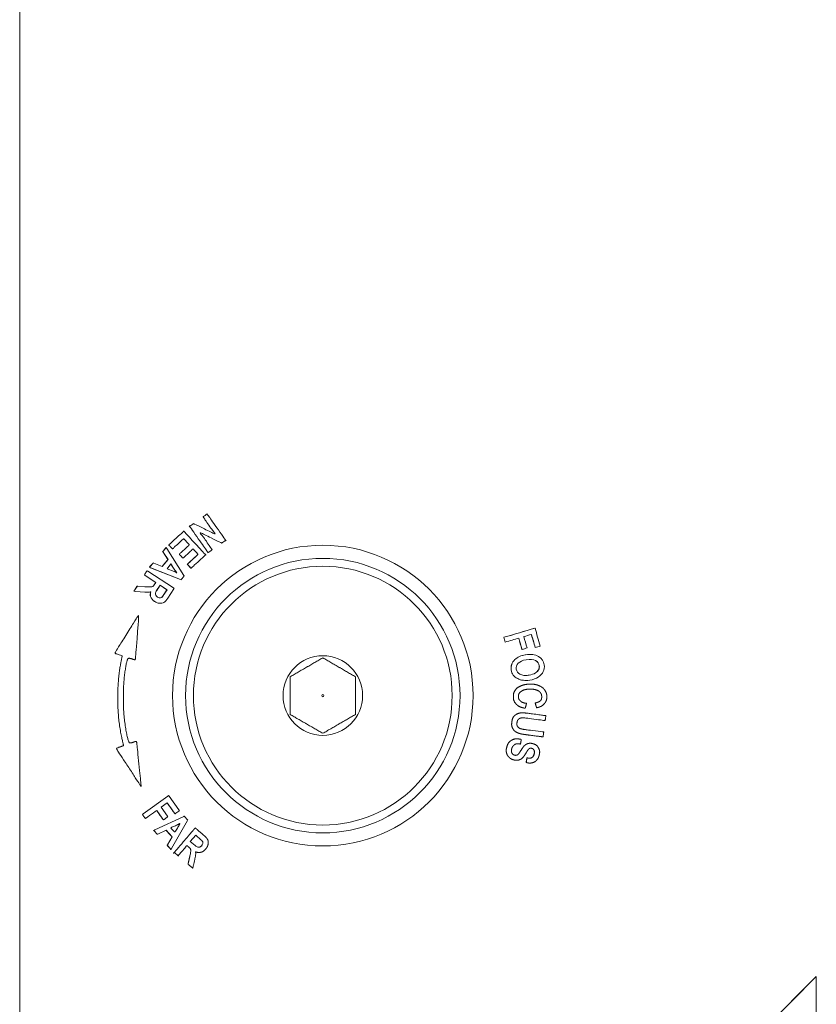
# Model space of a CAD drawing. Header units: millimetres. Extents: x 4 to 836, y 5 to 589.
# Tile 6 of 75: x 145 to 175, y 327 to 365. Entities that reach past the tile are written whole.
import ezdxf

# ---------------------------------------------------------------- set-up
doc = ezdxf.new("R2010")
doc.units = ezdxf.units.MM
doc.layers.add('1', color=7, linetype='Continuous', true_color=0xffffff)

msp = doc.modelspace()

# ---------------------------------------------------------------- linework, layer by layer
at = {"layer": '1', "color": 252, "linetype": 'Continuous', "lineweight": 18}
msp.add_line((144.893, 297.87), (144.893, 380.368), dxfattribs=at)
at = {"layer": '1', "color": 7, "linetype": 'Continuous', "lineweight": 18}
for p, q in [((152.065, 346.065), (152.061, 346.065)), ((151.172, 345.408), (151.168, 345.408)), ((151.546, 345.698), (151.542, 345.698)), ((152.621, 344.953), (152.625, 344.953)), ((150.501, 344.785), (150.497, 344.785)), ((150.735, 344.728), (150.739, 344.728)), ((152.101, 344.586), (152.105, 344.586)), ((151.136, 344.376), (151.141, 344.376)), ((149.771, 343.893), (149.766, 343.893)), ((149.865, 344.029), (149.861, 344.029)), ((150.005, 344.196), (150.001, 344.196)), ((150.85, 343.891), (150.845, 343.891)), ((151.447, 343.991), (151.451, 343.991)), ((151.072, 343.55), (151.067, 343.55)), ((149.268, 343.112), (149.264, 343.112)), ((149.395, 343.31), (149.391, 343.31)), ((149.757, 343.07), (149.763, 343.07)), ((149.902, 343.275), (149.898, 343.275)), ((149.905, 342.911), (149.9, 342.911)), ((150.062, 342.719), (150.058, 342.719)), ((150.286, 342.86), (150.282, 342.86)), ((150.274, 342.651), (150.278, 342.651)), ((149.437, 342.176), (149.432, 342.176)), ((164.613, 341.7), (164.609, 341.7)), ((163.423, 341.348), (163.418, 341.348)), ((163.477, 341.166), (163.472, 341.166)), ((164.12, 340.885), (164.115, 340.885)), ((164.624, 340.959), (164.619, 340.959)), ((149.293, 340.49), (149.299, 340.49)), ((163.845, 340.496), (163.841, 340.496)), ((164.419, 340.697), (164.414, 340.697)), ((164.637, 340.46), (164.633, 340.46)), ((163.704, 340.101), (163.7, 340.101)), ((164.751, 340.11), (164.746, 340.11)), ((164.777, 340.264), (164.772, 340.264)), ((163.952, 339.767), (163.947, 339.767)), ((164.254, 339.699), (164.259, 339.699)), ((164.385, 339.901), (164.38, 339.901)), ((164.45, 339.557), (164.445, 339.557)), ((164.233, 338.634), (164.239, 338.634)), ((164.668, 338.653), (164.674, 338.653)), ((164.129, 338.46), (164.123, 338.46)), ((164.997, 338.165), (165.002, 338.165)), ((163.914, 337.469), (163.909, 337.469)), ((164.916, 337.539), (164.921, 337.539)), ((149.347, 337.368), (149.342, 337.368)), ((164.05, 337.264), (164.056, 337.264)), ((164.433, 337.297), (164.427, 337.297)), ((164.309, 336.737), (164.303, 336.737)), ((163.899, 336.643), (163.904, 336.643)), ((164.409, 336.538), (164.414, 336.538)), ((149.537, 335.64), (149.543, 335.64)), ((150.593, 335.295), (150.588, 335.295)), ((149.702, 334.418), (149.706, 334.418)), ((150.835, 334.597), (150.839, 334.597)), ((151.198, 334.504), (151.193, 334.504)), ((150.392, 334.364), (150.396, 334.364)), ((151.61, 334.057), (151.604, 334.057)), ((150.162, 333.814), (150.158, 333.814)), ((151.783, 333.324), (151.779, 333.324)), ((151.859, 333.379), (151.855, 333.379)), ((151.902, 333.492), (151.898, 333.492)), ((150.686, 333.233), (150.681, 333.233)), ((150.952, 332.995), (150.958, 332.995)), ((151.745, 333.118), (151.75, 333.118)), ((151.509, 332.518), (151.514, 332.518))]:
    msp.add_line(p, q, dxfattribs=at)
at = {"layer": '1', "color": 7, "linetype": 'Continuous', "lineweight": 13}
for p, q in [((150.369, 344.627), (150.364, 344.627)), ((150.572, 344.321), (150.568, 344.321)), ((149.982, 343.295), (149.978, 343.295)), ((150.248, 342.653), (150.243, 342.653)), ((164.246, 340.683), (164.242, 340.683)), ((164.634, 339.987), (164.63, 339.987)), ((150.024, 333.966), (150.02, 333.966)), ((150.729, 333.713), (150.725, 333.713)), ((150.54, 333.395), (150.536, 333.395))]:
    msp.add_line(p, q, dxfattribs=at)
at = {"layer": '1', "color": 18, "linetype": 'Continuous', "lineweight": 18}
for p, q in [((144.893, 297.87), (175.374, 328.37)), ((144.897, 297.87), (175.378, 328.37)), ((175.378, 328.37), (175.374, 328.37)), ((175.378, 328.37), (175.378, 313.553))]:
    msp.add_line(p, q, dxfattribs=at)
at = {"layer": '1', "color": 252, "linetype": 'Continuous', "lineweight": 18}
msp.add_circle((156.493, 339.119), 5.75, dxfattribs=at)
at = {"layer": '1', "color": 9, "linetype": 'Continuous', "lineweight": 18}
for radius in [5.25, 4.95, 1.523, 0.0434]:
    msp.add_circle((156.493, 339.119), radius, dxfattribs=at)
at = {"layer": '1', "color": 7, "linetype": 'Continuous', "lineweight": 18}
for points, degree in [([(152.103, 344.588), (152.104, 344.587), (152.105, 344.586), (152.106, 344.586), (152.11, 344.589), (152.133, 344.605), (152.133, 344.605), (152.133, 344.605), (152.232, 344.675), (152.232, 344.675), (152.232, 344.675), (152.261, 344.695), (152.261, 344.695), (152.261, 344.695), (152.241, 344.723), (152.241, 344.723), (152.241, 344.723), (151.791, 345.362), (151.791, 345.362), (151.791, 345.362), (152.607, 344.962), (152.607, 344.962), (152.607, 344.962), (152.625, 344.953), (152.625, 344.953), (152.625, 344.953), (152.642, 344.965), (152.642, 344.965), (152.642, 344.965), (152.748, 345.039), (152.748, 345.039), (152.748, 345.039), (152.776, 345.059), (152.776, 345.059), (152.776, 345.059), (152.756, 345.087), (152.756, 345.087), (152.756, 345.087), (152.086, 346.038), (152.086, 346.038), (152.086, 346.038), (152.066, 346.066), (152.066, 346.066), (152.066, 346.066), (152.038, 346.046), (152.038, 346.046), (152.038, 346.046), (151.938, 345.976), (151.938, 345.976), (151.938, 345.976), (151.91, 345.956), (151.91, 345.956), (151.91, 345.956), (151.93, 345.928), (151.93, 345.928), (151.93, 345.928), (152.379, 345.291), (152.379, 345.291), (152.379, 345.291), (151.564, 345.69), (151.564, 345.69), (151.564, 345.69), (151.546, 345.699), (151.546, 345.699), (151.546, 345.699), (151.529, 345.687), (151.529, 345.687), (151.529, 345.687), (151.423, 345.612), (151.423, 345.612), (151.423, 345.612), (151.395, 345.592), (151.395, 345.592), (151.395, 345.592), (151.415, 345.564), (151.415, 345.564), (151.415, 345.564), (152.085, 344.614), (152.085, 344.614), (152.085, 344.614), (152.096, 344.599), (152.101, 344.592), (152.103, 344.589), (152.103, 344.588)], 6), ([(150.737, 344.729), (150.738, 344.729), (150.739, 344.728), (150.74, 344.728), (150.743, 344.731), (150.765, 344.751), (150.765, 344.751), (150.765, 344.751), (151.168, 345.124), (151.168, 345.124), (151.168, 345.124), (151.389, 344.885), (151.389, 344.885), (151.389, 344.885), (151.025, 344.549), (151.025, 344.549), (151.025, 344.549), (151, 344.526), (151, 344.526), (151, 344.526), (151.14, 344.374), (151.14, 344.374), (151.14, 344.374), (151.166, 344.397), (151.166, 344.397), (151.166, 344.397), (151.529, 344.733), (151.529, 344.733), (151.529, 344.733), (151.723, 344.522), (151.723, 344.522), (151.723, 344.522), (151.335, 344.164), (151.335, 344.164), (151.335, 344.164), (151.31, 344.141), (151.31, 344.141), (151.31, 344.141), (151.451, 343.989), (151.451, 343.989), (151.451, 343.989), (151.476, 344.013), (151.476, 344.013), (151.476, 344.013), (151.982, 344.48), (151.982, 344.48), (151.982, 344.48), (152.007, 344.503), (152.007, 344.503), (152.007, 344.503), (151.984, 344.529), (151.984, 344.529), (151.984, 344.529), (151.195, 345.383), (151.195, 345.383), (151.195, 345.383), (151.172, 345.408), (151.172, 345.408), (151.172, 345.408), (151.147, 345.385), (151.147, 345.385), (151.147, 345.385), (150.624, 344.903), (150.624, 344.903), (150.624, 344.903), (150.599, 344.879), (150.599, 344.879), (150.599, 344.879), (150.622, 344.854), (150.622, 344.854), (150.622, 344.854), (150.716, 344.753), (150.716, 344.753), (150.716, 344.753), (150.728, 344.739), (150.734, 344.733), (150.736, 344.73), (150.737, 344.729)], 6), ([(150.568, 344.321), (150.568, 344.321), (150.359, 344.074), (150.342, 344.054)], 3), ([(150.572, 344.321), (150.572, 344.321), (150.345, 344.052), (150.345, 344.052)], 3), ([(150.532, 343.973), (150.532, 343.973), (150.683, 344.153), (150.683, 344.153)], 3), ([(150.799, 343.861), (150.799, 343.861), (150.532, 343.973), (150.532, 343.973)], 3), ([(150.68, 344.15), (150.733, 344.067), (150.845, 343.891), (150.845, 343.891)], 3), ([(150.683, 344.153), (150.734, 344.071), (150.849, 343.891), (150.85, 343.891)], 3), ([(150.906, 343.815), (150.873, 343.829), (150.839, 343.844), (150.799, 343.861)], 3), ([(150.845, 343.891), (150.862, 343.865), (150.881, 343.842), (150.899, 343.817)], 3), ([(150.85, 343.891), (150.867, 343.864), (150.887, 343.84), (150.906, 343.815)], 3), ([(149.898, 343.275), (149.889, 343.274), (149.877, 343.274), (149.864, 343.274)], 3), ([(149.865, 343.076), (149.878, 343.079), (149.894, 343.087), (149.908, 343.092)], 3), ([(149.904, 343.092), (149.888, 343.029), (149.883, 342.967), (149.9, 342.911)], 3), ([(149.908, 343.092), (149.893, 343.029), (149.887, 342.967), (149.905, 342.911)], 3), ([(149.978, 343.295), (149.96, 343.285), (149.933, 343.278), (149.898, 343.275)], 3), ([(149.982, 343.295), (149.965, 343.285), (149.938, 343.278), (149.902, 343.275)], 3), ([(149.9, 342.911), (149.924, 342.835), (149.977, 342.771), (150.058, 342.719)], 3), ([(149.905, 342.911), (149.929, 342.835), (149.981, 342.771), (150.062, 342.719)], 3), ([(150.058, 342.719), (150.118, 342.68), (150.181, 342.658), (150.243, 342.653)], 3), ([(150.062, 342.719), (150.123, 342.68), (150.185, 342.658), (150.248, 342.653)], 3), ([(150.104, 342.955), (150.091, 342.98), (150.086, 343.005), (150.09, 343.032)], 3), ([(150.168, 342.887), (150.139, 342.906), (150.117, 342.929), (150.104, 342.955)], 3), ([(150.286, 342.86), (150.248, 342.851), (150.209, 342.86), (150.168, 342.887)], 3), ([(150.243, 342.653), (150.254, 342.652), (150.264, 342.651), (150.274, 342.651)], 3), ([(150.248, 342.653), (150.311, 342.647), (150.368, 342.658), (150.415, 342.685)], 3), ([(149.542, 335.64), (149.543, 335.641), (149.542, 335.65), (149.538, 335.694), (149.514, 335.926), (149.366, 337.379), (149.366, 337.379), (149.366, 337.379), (149.072, 337.274), (149.072, 337.274), (148.938, 337.826), (148.863, 338.416), (148.855, 338.981), (148.859, 339.537), (148.916, 340.089), (149.022, 340.578), (149.022, 340.578), (149.319, 340.48), (149.319, 340.48), (149.319, 340.48), (149.455, 342.226), (149.455, 342.226), (149.455, 342.226), (148.527, 340.741), (148.527, 340.741), (148.527, 340.741), (148.817, 340.639), (148.817, 340.639), (148.817, 340.639), (148.817, 340.639), (148.817, 340.639), (148.706, 340.133), (148.646, 339.559), (148.642, 338.981), (148.65, 338.391), (148.728, 337.779), (148.868, 337.207), (148.868, 337.207), (148.868, 337.207), (148.868, 337.207), (148.868, 337.207), (148.582, 337.1), (148.582, 337.1), (148.582, 337.1), (149.383, 335.88), (149.512, 335.685), (149.536, 335.648), (149.541, 335.64), (149.542, 335.64)], 6), ([(163.418, 341.348), (163.815, 341.465), (164.212, 341.583), (164.609, 341.7)], 3), ([(163.423, 341.348), (163.82, 341.465), (164.217, 341.583), (164.613, 341.7)], 3), ([(164.613, 341.7), (164.681, 341.472), (164.748, 341.244), (164.815, 341.016)], 3), ([(163.472, 341.166), (163.454, 341.227), (163.436, 341.288), (163.418, 341.348)], 3), ([(163.477, 341.166), (163.459, 341.227), (163.441, 341.288), (163.423, 341.348)], 3), ([(163.992, 341.319), (163.82, 341.268), (163.648, 341.217), (163.477, 341.166)], 3), ([(164.115, 340.885), (164.073, 341.029), (164.03, 341.173), (163.988, 341.318)], 3), ([(164.12, 340.885), (164.077, 341.03), (164.035, 341.174), (163.992, 341.319)], 3), ([(164.475, 341.461), (164.378, 341.433), (164.281, 341.404), (164.184, 341.375)], 3), ([(164.184, 341.375), (164.227, 341.231), (164.269, 341.086), (164.312, 340.942)], 3), ([(164.619, 340.959), (164.57, 341.126), (164.521, 341.293), (164.471, 341.46)], 3), ([(164.624, 340.959), (164.574, 341.126), (164.525, 341.294), (164.475, 341.461)], 3), ([(164.312, 340.942), (164.248, 340.923), (164.184, 340.904), (164.12, 340.885)], 3), ([(164.815, 341.016), (164.751, 340.997), (164.688, 340.978), (164.624, 340.959)], 3), ([(163.841, 340.496), (163.724, 340.385), (163.677, 340.252), (163.7, 340.101)], 3), ([(163.845, 340.496), (163.729, 340.385), (163.681, 340.252), (163.704, 340.101)], 3), ([(164.242, 340.683), (164.079, 340.658), (163.944, 340.595), (163.841, 340.496)], 3), ([(164.246, 340.683), (164.083, 340.658), (163.948, 340.595), (163.845, 340.496)], 3), ([(163.972, 340.356), (164.036, 340.426), (164.138, 340.471), (164.273, 340.492)], 3), ([(164.744, 340.619), (164.619, 340.693), (164.451, 340.714), (164.246, 340.683)], 3), ([(164.273, 340.492), (164.432, 340.517), (164.554, 340.506), (164.637, 340.46)], 3), ([(164.633, 340.46), (164.713, 340.415), (164.759, 340.351), (164.772, 340.264)], 3), ([(164.637, 340.46), (164.717, 340.415), (164.764, 340.351), (164.777, 340.264)], 3), ([(164.969, 340.294), (164.948, 340.434), (164.872, 340.543), (164.744, 340.619)], 3), ([(163.7, 340.101), (163.722, 339.952), (163.806, 339.839), (163.947, 339.767)], 3), ([(163.704, 340.101), (163.727, 339.952), (163.81, 339.839), (163.952, 339.767)], 3), ([(163.897, 340.131), (163.884, 340.213), (163.909, 340.287), (163.972, 340.356)], 3), ([(164.037, 339.938), (163.955, 339.984), (163.91, 340.047), (163.897, 340.131)], 3), ([(164.746, 340.11), (164.721, 340.059), (164.681, 340.018), (164.63, 339.987)], 3), ([(164.751, 340.11), (164.725, 340.059), (164.686, 340.018), (164.634, 339.987)], 3), ([(164.772, 340.264), (164.781, 340.211), (164.772, 340.16), (164.746, 340.11)], 3), ([(164.777, 340.264), (164.785, 340.211), (164.776, 340.16), (164.751, 340.11)], 3), ([(164.93, 340.035), (164.97, 340.117), (164.983, 340.204), (164.969, 340.294)], 3), ([(163.947, 339.767), (164.036, 339.721), (164.139, 339.699), (164.254, 339.699)], 3), ([(163.952, 339.767), (164.077, 339.702), (164.232, 339.684), (164.41, 339.71)], 3), ([(164.385, 339.901), (164.237, 339.879), (164.12, 339.891), (164.037, 339.938)], 3), ([(164.38, 339.901), (164.333, 339.894), (164.288, 339.89), (164.246, 339.89)], 3), ([(164.63, 339.987), (164.56, 339.945), (164.476, 339.916), (164.38, 339.901)], 3), ([(164.634, 339.987), (164.565, 339.945), (164.481, 339.916), (164.385, 339.901)], 3), ([(164.41, 339.71), (164.538, 339.73), (164.648, 339.769), (164.737, 339.826)], 3), ([(164.737, 339.826), (164.826, 339.882), (164.89, 339.953), (164.93, 340.035)], 3), ([(164.037, 338.93), (164.041, 338.925), (164.047, 338.919), (164.047, 338.919), (164.047, 338.919), (164.047, 338.919), (164.047, 338.919), (164.092, 338.874), (164.163, 338.843), (164.257, 338.827), (164.257, 338.827), (164.29, 338.822), (164.29, 338.822), (164.29, 338.822), (164.282, 338.79), (164.282, 338.79), (164.282, 338.79), (164.246, 338.66), (164.246, 338.66), (164.246, 338.66), (164.239, 338.634), (164.239, 338.634), (164.239, 338.634), (164.211, 338.639), (164.211, 338.639), (164.072, 338.667), (163.965, 338.719), (163.894, 338.795), (163.822, 338.871), (163.785, 338.964), (163.784, 339.074), (163.784, 339.17), (163.806, 339.254), (163.853, 339.322), (163.899, 339.391), (163.974, 339.448), (164.075, 339.491), (164.174, 339.533), (164.293, 339.556), (164.428, 339.557), (164.565, 339.558), (164.677, 339.538), (164.771, 339.496), (164.866, 339.455), (164.939, 339.396), (164.989, 339.323), (165.039, 339.249), (165.065, 339.165), (165.065, 339.074), (165.065, 338.975), (165.034, 338.886), (164.972, 338.813), (164.91, 338.74), (164.819, 338.689), (164.701, 338.66), (164.701, 338.66), (164.673, 338.653), (164.673, 338.653), (164.673, 338.653), (164.665, 338.68), (164.665, 338.68), (164.665, 338.68), (164.628, 338.807), (164.628, 338.807), (164.628, 338.807), (164.62, 338.836), (164.62, 338.836), (164.62, 338.836), (164.649, 338.844), (164.649, 338.844), (164.799, 338.885), (164.871, 338.961), (164.87, 339.076), (164.869, 339.134), (164.854, 339.183), (164.825, 339.225), (164.795, 339.268), (164.747, 339.302), (164.683, 339.327), (164.618, 339.353), (164.532, 339.365), (164.43, 339.365), (164.275, 339.363), (164.16, 339.336), (164.085, 339.282), (164.014, 339.23), (163.979, 339.163), (163.979, 339.079), (163.98, 339.016), (163.998, 338.975), (164.021, 338.947), (164.032, 338.934), (164.037, 338.93)], 5), ([(164.23, 337.82), (164.224, 337.821), (164.21, 337.823), (164.172, 337.828), (164.085, 337.842), (164.008, 337.868), (163.968, 337.909), (163.928, 337.95), (163.914, 338.009), (163.924, 338.09), (163.931, 338.138), (163.946, 338.176), (163.972, 338.206), (163.998, 338.235), (164.032, 338.254), (164.074, 338.262), (164.12, 338.272), (164.195, 338.27), (164.298, 338.257), (164.298, 338.257), (164.974, 338.168), (164.974, 338.168), (164.974, 338.168), (165.003, 338.164), (165.003, 338.164), (165.003, 338.164), (165.007, 338.194), (165.007, 338.194), (165.007, 338.194), (165.025, 338.322), (165.025, 338.322), (165.025, 338.322), (165.028, 338.352), (165.028, 338.352), (165.028, 338.352), (164.998, 338.356), (164.998, 338.356), (164.998, 338.356), (164.322, 338.445), (164.322, 338.445), (164.121, 338.471), (163.98, 338.455), (163.889, 338.398), (163.798, 338.34), (163.742, 338.242), (163.724, 338.107), (163.712, 338.011), (163.725, 337.928), (163.762, 337.859), (163.8, 337.789), (163.857, 337.737), (163.932, 337.703), (164.005, 337.67), (164.1, 337.646), (164.215, 337.631), (164.215, 337.631), (164.892, 337.543), (164.892, 337.543), (164.892, 337.543), (164.922, 337.539), (164.922, 337.539), (164.922, 337.539), (164.926, 337.568), (164.926, 337.568), (164.926, 337.568), (164.943, 337.696), (164.943, 337.696), (164.943, 337.696), (164.947, 337.726), (164.947, 337.726), (164.947, 337.726), (164.917, 337.73), (164.917, 337.73), (164.917, 337.73), (164.241, 337.818), (164.241, 337.818), (164.241, 337.818), (164.241, 337.818), (164.241, 337.818), (164.241, 337.818), (164.235, 337.819), (164.23, 337.82)], 6), ([(163.718, 337.412), (163.715, 337.41), (163.705, 337.404), (163.679, 337.388), (163.62, 337.348), (163.565, 337.273), (163.532, 337.15), (163.51, 337.072), (163.507, 337), (163.521, 336.934), (163.537, 336.869), (163.57, 336.811), (163.618, 336.762), (163.667, 336.714), (163.727, 336.679), (163.798, 336.66), (163.867, 336.641), (163.934, 336.64), (163.995, 336.657), (164.056, 336.675), (164.112, 336.71), (164.159, 336.764), (164.189, 336.797), (164.228, 336.855), (164.281, 336.944), (164.344, 337.051), (164.381, 337.084), (164.397, 337.094), (164.422, 337.109), (164.453, 337.112), (164.491, 337.102), (164.532, 337.09), (164.561, 337.067), (164.578, 337.029), (164.596, 336.991), (164.597, 336.94), (164.58, 336.878), (164.563, 336.816), (164.536, 336.774), (164.496, 336.749), (164.457, 336.726), (164.403, 336.719), (164.337, 336.732), (164.337, 336.732), (164.307, 336.737), (164.307, 336.737), (164.307, 336.737), (164.302, 336.708), (164.302, 336.708), (164.302, 336.708), (164.281, 336.588), (164.281, 336.588), (164.281, 336.588), (164.276, 336.56), (164.276, 336.56), (164.276, 336.56), (164.303, 336.553), (164.303, 336.553), (164.376, 336.535), (164.445, 336.535), (164.509, 336.55), (164.574, 336.566), (164.629, 336.599), (164.674, 336.648), (164.719, 336.695), (164.751, 336.757), (164.772, 336.831), (164.801, 336.939), (164.793, 337.035), (164.747, 337.118), (164.701, 337.2), (164.627, 337.255), (164.527, 337.283), (164.47, 337.297), (164.417, 337.3), (164.367, 337.29), (164.316, 337.279), (164.271, 337.258), (164.23, 337.224), (164.191, 337.191), (164.146, 337.135), (164.093, 337.05), (164.025, 336.941), (163.992, 336.898), (163.976, 336.881), (163.956, 336.86), (163.933, 336.846), (163.91, 336.84), (163.886, 336.833), (163.86, 336.833), (163.832, 336.841), (163.783, 336.855), (163.749, 336.882), (163.728, 336.924), (163.707, 336.968), (163.704, 337.022), (163.723, 337.089), (163.735, 337.134), (163.756, 337.173), (163.786, 337.205), (163.813, 337.236), (163.846, 337.257), (163.882, 337.268), (163.919, 337.279), (163.968, 337.279), (164.027, 337.269), (164.027, 337.269), (164.056, 337.264), (164.056, 337.264), (164.056, 337.264), (164.062, 337.293), (164.062, 337.293), (164.062, 337.293), (164.083, 337.413), (164.083, 337.413), (164.083, 337.413), (164.087, 337.441), (164.087, 337.441), (164.087, 337.441), (164.061, 337.448), (164.061, 337.448), (163.933, 337.479), (163.82, 337.468), (163.726, 337.416), (163.726, 337.416), (163.726, 337.416), (163.726, 337.416), (163.726, 337.416), (163.722, 337.414), (163.718, 337.412)], 6), ([(150.675, 334.061), (150.675, 334.061), (150.676, 334.062), (150.684, 334.065), (150.721, 334.082), (150.957, 334.191), (150.957, 334.191), (150.985, 334.204), (151.012, 334.221), (151.039, 334.236), (151.02, 334.205), (151.001, 334.173), (150.98, 334.137), (150.98, 334.137), (150.878, 333.966), (150.832, 333.886), (150.832, 333.886), (150.7, 334.032), (150.679, 334.055), (150.675, 334.059), (150.675, 334.06), (150.675, 334.061)], 6), ([(151.527, 332.568), (151.527, 332.571), (151.528, 332.575), (151.53, 332.584), (151.541, 332.63), (151.608, 332.92), (151.608, 332.92), (151.622, 332.981), (151.63, 333.043), (151.63, 333.104), (151.63, 333.117), (151.623, 333.134), (151.621, 333.149), (151.682, 333.125), (151.742, 333.112), (151.799, 333.121), (151.877, 333.134), (151.948, 333.178), (152.011, 333.251), (152.059, 333.307), (152.088, 333.364), (152.102, 333.426), (152.116, 333.488), (152.113, 333.545), (152.092, 333.596), (152.072, 333.645), (152.026, 333.701), (151.956, 333.761), (151.956, 333.761), (151.635, 334.035), (151.635, 334.035), (151.635, 334.035), (151.609, 334.058), (151.609, 334.058), (151.609, 334.058), (151.587, 334.031), (151.587, 334.031), (151.587, 334.031), (150.832, 333.147), (150.832, 333.147), (150.832, 333.147), (150.809, 333.12), (150.809, 333.12), (150.809, 333.12), (150.835, 333.098), (150.835, 333.098), (150.835, 333.098), (150.931, 333.016), (150.931, 333.016), (150.931, 333.016), (150.958, 332.994), (150.958, 332.994), (150.958, 332.994), (150.98, 333.02), (150.98, 333.02), (150.98, 333.02), (151.292, 333.385), (151.292, 333.385), (151.292, 333.385), (151.376, 333.314), (151.376, 333.314), (151.404, 333.29), (151.422, 333.268), (151.43, 333.25), (151.438, 333.23), (151.441, 333.203), (151.439, 333.168), (151.436, 333.128), (151.424, 333.057), (151.4, 332.956), (151.4, 332.956), (151.34, 332.69), (151.34, 332.69), (151.34, 332.69), (151.335, 332.67), (151.335, 332.67), (151.335, 332.67), (151.351, 332.656), (151.351, 332.656), (151.351, 332.656), (151.472, 332.554), (151.472, 332.554), (151.472, 332.554), (151.515, 332.517), (151.515, 332.517), (151.515, 332.517), (151.522, 332.546), (151.525, 332.56), (151.526, 332.566), (151.527, 332.568)], 6), ([(151.312, 334.343), (151.312, 334.343), (151.324, 334.365), (151.324, 334.365)], 3), ([(150.49, 333.972), (150.509, 333.951), (150.725, 333.713), (150.725, 333.713)], 3), ([(150.493, 333.973), (150.493, 333.973), (150.729, 333.713), (150.729, 333.713)], 3), ([(151.705, 333.321), (151.678, 333.328), (151.643, 333.35), (151.602, 333.385)], 3), ([(151.783, 333.324), (151.757, 333.315), (151.731, 333.314), (151.705, 333.321)], 3), ([(151.779, 333.324), (151.764, 333.319), (151.749, 333.316), (151.734, 333.316)], 3), ([(151.855, 333.379), (151.831, 333.352), (151.806, 333.334), (151.779, 333.324)], 3), ([(151.859, 333.379), (151.836, 333.352), (151.811, 333.334), (151.783, 333.324)], 3), ([(151.898, 333.492), (151.901, 333.454), (151.887, 333.417), (151.855, 333.379)], 3), ([(151.902, 333.492), (151.905, 333.454), (151.891, 333.417), (151.859, 333.379)], 3)]:
    msp.add_open_spline(points, degree=degree, dxfattribs=at)
for points, degree, knots in [([(150.497, 344.785), (150.497, 344.785), (150.466, 344.749), (150.466, 344.749), (150.381, 344.647), (150.381, 344.647), (150.381, 344.647), (150.364, 344.627), (150.364, 344.627)], 3, [0, 0, 0, 0, 0.333333, 0.333333, 0.666667, 0.666667, 0.666667, 1, 1, 1, 1]), ([(150.364, 344.627), (150.364, 344.627), (150.379, 344.606), (150.379, 344.606), (150.379, 344.606), (150.568, 344.321), (150.568, 344.321)], 3, [0, 0, 0, 0, 0.5, 0.5, 0.5, 1, 1, 1, 1]), ([(150.501, 344.785), (150.501, 344.785), (150.471, 344.749), (150.471, 344.749), (150.385, 344.647), (150.385, 344.647), (150.385, 344.647), (150.369, 344.627), (150.369, 344.627)], 3, [0, 0, 0, 0, 0.333333, 0.333333, 0.666667, 0.666667, 0.666667, 1, 1, 1, 1]), ([(150.369, 344.627), (150.369, 344.627), (150.383, 344.606), (150.383, 344.606), (150.383, 344.606), (150.572, 344.321), (150.572, 344.321)], 3, [0, 0, 0, 0, 0.5, 0.5, 0.5, 1, 1, 1, 1]), ([(151.193, 343.695), (151.193, 343.695), (151.18, 343.716), (151.18, 343.716), (151.18, 343.716), (150.526, 344.745), (150.526, 344.745), (150.526, 344.745), (150.501, 344.785), (150.501, 344.785)], 3, [0, 0, 0, 0, 0.333333, 0.333333, 0.333333, 0.666667, 0.666667, 0.666667, 1, 1, 1, 1]), ([(151.524, 344.725), (151.526, 344.725), (151.534, 344.723), (151.547, 344.708), (151.591, 344.66), (151.718, 344.522), (151.718, 344.522), (151.718, 344.522), (151.331, 344.164), (151.331, 344.164), (151.331, 344.164), (151.306, 344.141), (151.306, 344.141), (151.306, 344.141), (151.413, 344.025), (151.438, 343.998), (151.444, 343.992), (151.446, 343.991), (151.447, 343.991)], 6, [0, 0, 0, 0, 0, 0, 0, 0.035543, 0.117347, 0.199151, 0.280955, 0.362759, 0.444563, 0.526367, 0.608171, 0.689975, 0.771779, 0.853582, 0.935386, 1, 1, 1, 1, 1, 1, 1]), ([(150.415, 342.685), (150.461, 342.712), (150.508, 342.763), (150.559, 342.843), (150.559, 342.843), (150.787, 343.198), (150.787, 343.198), (150.806, 343.227), (150.806, 343.227), (150.806, 343.227), (150.777, 343.245), (150.777, 343.245), (150.777, 343.245), (149.8, 343.875), (149.8, 343.875), (149.8, 343.875), (149.771, 343.893), (149.771, 343.893), (149.771, 343.893), (149.752, 343.864), (149.752, 343.864), (149.752, 343.864), (149.684, 343.758), (149.684, 343.758), (149.665, 343.729), (149.665, 343.729), (149.665, 343.729), (149.694, 343.71), (149.694, 343.71), (150.098, 343.45), (150.098, 343.45), (150.098, 343.45), (150.039, 343.357), (150.039, 343.357), (150.019, 343.326), (150, 343.306), (149.982, 343.295)], 3, [0, 0, 0, 0, 0.076923, 0.076923, 0.076923, 0.153846, 0.153846, 0.230769, 0.230769, 0.230769, 0.307692, 0.307692, 0.307692, 0.384615, 0.384615, 0.384615, 0.461538, 0.461538, 0.461538, 0.538462, 0.538462, 0.538462, 0.615385, 0.615385, 0.692308, 0.692308, 0.692308, 0.769231, 0.769231, 0.846154, 0.846154, 0.846154, 0.923077, 0.923077, 0.923077, 1, 1, 1, 1]), ([(150.001, 344.196), (150.001, 344.196), (149.984, 344.176), (149.984, 344.176), (149.984, 344.176), (149.891, 344.066), (149.891, 344.066), (149.891, 344.066), (149.861, 344.029), (149.861, 344.029)], 3, [0, 0, 0, 0, 0.333333, 0.333333, 0.333333, 0.666667, 0.666667, 0.666667, 1, 1, 1, 1]), ([(149.861, 344.029), (149.861, 344.029), (149.905, 344.011), (149.905, 344.011), (151.044, 343.559), (151.044, 343.559), (151.044, 343.559), (151.067, 343.55), (151.067, 343.55)], 3, [0, 0, 0, 0, 0.333499, 0.333499, 0.666998, 0.666998, 0.666998, 1, 1, 1, 1]), ([(150.005, 344.196), (150.005, 344.196), (149.989, 344.176), (149.989, 344.176), (149.989, 344.176), (149.896, 344.066), (149.896, 344.066), (149.896, 344.066), (149.865, 344.029), (149.865, 344.029)], 3, [0, 0, 0, 0, 0.333333, 0.333333, 0.333333, 0.666667, 0.666667, 0.666667, 1, 1, 1, 1]), ([(149.865, 344.029), (149.865, 344.029), (149.909, 344.011), (149.909, 344.011), (151.049, 343.559), (151.049, 343.559), (151.049, 343.559), (151.072, 343.55), (151.072, 343.55)], 3, [0, 0, 0, 0, 0.333499, 0.333499, 0.666998, 0.666998, 0.666998, 1, 1, 1, 1]), ([(150.345, 344.052), (150.345, 344.052), (150.029, 344.186), (150.029, 344.186), (150.029, 344.186), (150.005, 344.196), (150.005, 344.196)], 3, [0, 0, 0, 0, 0.5, 0.5, 0.5, 1, 1, 1, 1]), ([(151.072, 343.55), (151.072, 343.55), (151.088, 343.569), (151.088, 343.569), (151.088, 343.569), (151.177, 343.675), (151.177, 343.675), (151.177, 343.675), (151.193, 343.695), (151.193, 343.695)], 3, [0, 0, 0, 0, 0.332729, 0.332729, 0.332729, 0.666364, 0.666364, 0.666364, 1, 1, 1, 1]), ([(149.391, 343.31), (149.391, 343.31), (149.38, 343.293), (149.38, 343.293), (149.38, 343.293), (149.295, 343.16), (149.295, 343.16), (149.295, 343.16), (149.264, 343.112), (149.264, 343.112)], 3, [0, 0, 0, 0, 0.333333, 0.333333, 0.333333, 0.666667, 0.666667, 0.666667, 1, 1, 1, 1]), ([(149.395, 343.31), (149.395, 343.31), (149.384, 343.293), (149.384, 343.293), (149.384, 343.293), (149.299, 343.16), (149.299, 343.16), (149.299, 343.16), (149.268, 343.112), (149.268, 343.112)], 3, [0, 0, 0, 0, 0.333333, 0.333333, 0.333333, 0.666667, 0.666667, 0.666667, 1, 1, 1, 1]), ([(149.268, 343.112), (149.268, 343.112), (149.325, 343.107), (149.325, 343.107), (149.325, 343.107), (149.68, 343.074), (149.68, 343.074), (149.742, 343.068), (149.804, 343.069), (149.865, 343.076)], 3, [0, 0, 0, 0, 0.333333, 0.333333, 0.333333, 0.666667, 0.666667, 0.666667, 1, 1, 1, 1]), ([(149.869, 343.274), (149.827, 343.274), (149.766, 343.278), (149.688, 343.285), (149.688, 343.285), (149.416, 343.308), (149.416, 343.308), (149.416, 343.308), (149.395, 343.31), (149.395, 343.31)], 3, [0, 0, 0, 0, 0.275757, 0.275757, 0.275757, 0.637878, 0.637878, 0.637878, 1, 1, 1, 1]), ([(150.086, 343.032), (150.09, 343.06), (150.106, 343.097), (150.135, 343.143), (150.135, 343.143), (150.263, 343.341), (150.263, 343.341), (150.263, 343.341), (150.529, 343.169), (150.529, 343.169), (150.529, 343.169), (150.385, 342.946), (150.385, 342.946), (150.354, 342.897), (150.319, 342.868), (150.282, 342.86)], 3, [0, 0, 0, 0, 0.2, 0.2, 0.2, 0.4, 0.4, 0.4, 0.6, 0.6, 0.6, 0.8, 0.8, 0.8, 1, 1, 1, 1]), ([(149.077, 340.547), (149.09, 340.547), (149.127, 340.542), (149.174, 340.526), (149.224, 340.51), (149.26, 340.498), (149.283, 340.49), (149.293, 340.49), (149.294, 340.49)], 6, [0, 0, 0, 0, 0, 0, 0, 0.354769, 0.965763, 1, 1, 1, 1, 1, 1, 1]), ([(163.911, 337.469), (163.905, 337.469), (163.88, 337.468), (163.837, 337.464), (163.78, 337.449), (163.721, 337.416), (163.721, 337.416), (163.721, 337.416), (163.721, 337.416), (163.721, 337.416), (163.717, 337.414), (163.714, 337.412)], 6, [0, 0, 0, 0, 0, 0, 0, 0.060217, 0.248173, 0.43613, 0.624087, 0.812043, 1, 1, 1, 1, 1, 1, 1]), ([(149.342, 337.368), (149.342, 337.368), (149.331, 337.368), (149.308, 337.36), (149.273, 337.347), (149.223, 337.329), (149.176, 337.313), (149.139, 337.308), (149.127, 337.308)], 6, [0, 0, 0, 0, 0, 0, 0, 0.038645, 0.647387, 1, 1, 1, 1, 1, 1, 1]), ([(164.441, 337.109), (164.445, 337.109), (164.455, 337.108), (164.472, 337.106), (164.496, 337.099), (164.529, 337.089), (164.557, 337.067), (164.574, 337.029), (164.592, 336.991), (164.593, 336.94), (164.575, 336.878), (164.558, 336.816), (164.531, 336.774), (164.496, 336.752), (164.467, 336.734), (164.44, 336.727), (164.419, 336.725), (164.406, 336.724), (164.402, 336.724)], 6, [0, 0, 0, 0, 0, 0, 0, 0.064039, 0.14616, 0.228281, 0.310401, 0.392522, 0.474643, 0.556764, 0.638884, 0.721005, 0.803126, 0.885247, 0.967367, 1, 1, 1, 1, 1, 1, 1]), ([(164.304, 336.737), (164.303, 336.737), (164.303, 336.737), (164.302, 336.735), (164.301, 336.73), (164.297, 336.708), (164.297, 336.708), (164.297, 336.708), (164.277, 336.588), (164.277, 336.588), (164.277, 336.588), (164.272, 336.56), (164.272, 336.56), (164.272, 336.56), (164.299, 336.553), (164.299, 336.553), (164.338, 336.544), (164.373, 336.539), (164.397, 336.538), (164.408, 336.538), (164.409, 336.538)], 6, [0, 0, 0, 0, 0, 0, 0, 0.055341, 0.127729, 0.200117, 0.272505, 0.344893, 0.417281, 0.489669, 0.562057, 0.634445, 0.706833, 0.779221, 0.851609, 0.923997, 0.996385, 1, 1, 1, 1, 1, 1, 1]), ([(150.588, 335.295), (150.588, 335.295), (150.56, 335.275), (150.56, 335.275), (150.56, 335.275), (149.616, 334.597), (149.616, 334.597), (149.616, 334.597), (149.588, 334.577), (149.588, 334.577), (149.588, 334.577), (149.608, 334.549), (149.608, 334.549), (149.608, 334.549), (149.682, 334.446), (149.682, 334.446), (149.682, 334.446), (149.702, 334.418), (149.702, 334.418), (149.702, 334.418), (149.702, 334.418)], 3, [0, 0, 0, 0, 0.166649, 0.166649, 0.166649, 0.333298, 0.333298, 0.333298, 0.499948, 0.499948, 0.499948, 0.666597, 0.666597, 0.666597, 0.833246, 0.833246, 0.833246, 0.999895, 0.999895, 1, 1, 1, 1]), ([(150.839, 334.597), (150.839, 334.597), (150.839, 334.597), (150.839, 334.597), (150.839, 334.597), (150.867, 334.617), (150.867, 334.617), (150.979, 334.698), (150.979, 334.698), (150.979, 334.698), (151.007, 334.718), (151.007, 334.718), (151.007, 334.718), (150.987, 334.746), (150.987, 334.746), (150.987, 334.746), (150.613, 335.267), (150.613, 335.267), (150.613, 335.267), (150.593, 335.295), (150.593, 335.295)], 3, [0, 0, 0, 0, 0.000312, 0.000312, 0.000312, 0.166926, 0.166926, 0.333541, 0.333541, 0.333541, 0.500156, 0.500156, 0.500156, 0.666771, 0.666771, 0.666771, 0.833385, 0.833385, 0.833385, 1, 1, 1, 1]), ([(150.536, 334.464), (150.536, 334.464), (150.564, 334.484), (150.564, 334.484), (150.564, 334.484), (150.544, 334.512), (150.544, 334.512), (150.544, 334.512), (150.304, 334.847), (150.304, 334.847), (150.304, 334.847), (150.539, 335.016), (150.539, 335.016), (150.539, 335.016), (150.539, 335.016)], 3, [0, 0, 0, 0, 0.249981, 0.249981, 0.249981, 0.499962, 0.499962, 0.499962, 0.749944, 0.749944, 0.749944, 0.999925, 0.999925, 1, 1, 1, 1]), ([(150.534, 335.016), (150.535, 335.016), (150.815, 334.625), (150.815, 334.625), (150.815, 334.625), (150.835, 334.597), (150.835, 334.597), (150.835, 334.597), (150.835, 334.597), (150.835, 334.597)], 3, [0, 0, 0, 0, 0.499312, 0.499312, 0.499312, 0.99885, 0.99885, 0.99885, 1, 1, 1, 1]), ([(149.706, 334.418), (149.706, 334.418), (149.706, 334.418), (149.706, 334.418), (149.706, 334.418), (149.734, 334.438), (149.734, 334.438), (149.734, 334.438), (150.136, 334.726), (150.136, 334.727)], 3, [0, 0, 0, 0, 0.000557, 0.000557, 0.000557, 0.500379, 0.500379, 0.500379, 1, 1, 1, 1]), ([(151.193, 334.504), (151.193, 334.504), (151.17, 334.494), (151.17, 334.494), (151.17, 334.494), (150.063, 333.986), (150.063, 333.986), (150.02, 333.966), (150.02, 333.966)], 3, [0, 0, 0, 0, 0.333333, 0.333333, 0.333333, 0.666667, 0.666667, 1, 1, 1, 1]), ([(151.198, 334.504), (151.198, 334.504), (151.175, 334.494), (151.175, 334.494), (151.175, 334.494), (150.067, 333.986), (150.067, 333.986), (150.024, 333.966), (150.024, 333.966)], 3, [0, 0, 0, 0, 0.333333, 0.333333, 0.333333, 0.666667, 0.666667, 1, 1, 1, 1]), ([(150.133, 334.724), (150.153, 334.696), (150.372, 334.392), (150.372, 334.392), (150.372, 334.392), (150.392, 334.364), (150.392, 334.364), (150.392, 334.364), (150.392, 334.364), (150.392, 334.364)], 3, [0, 0, 0, 0, 0.487662, 0.487662, 0.487662, 0.998841, 0.998841, 0.998841, 1, 1, 1, 1]), ([(150.396, 334.364), (150.396, 334.364), (150.396, 334.364), (150.396, 334.364), (150.396, 334.364), (150.424, 334.384), (150.424, 334.384), (150.424, 334.384), (150.536, 334.464), (150.536, 334.464)], 3, [0, 0, 0, 0, 0.000964, 0.000964, 0.000964, 0.500482, 0.500482, 0.500482, 1, 1, 1, 1]), ([(151.324, 334.365), (151.324, 334.365), (151.307, 334.383), (151.307, 334.383), (151.307, 334.383), (151.215, 334.485), (151.215, 334.485), (151.215, 334.485), (151.198, 334.504), (151.198, 334.504)], 3, [0, 0, 0, 0, 0.333333, 0.333333, 0.333333, 0.666667, 0.666667, 0.666667, 1, 1, 1, 1]), ([(150.686, 333.233), (150.686, 333.233), (150.709, 333.275), (150.709, 333.275), (150.709, 333.275), (151.312, 334.343), (151.312, 334.343)], 3, [0, 0, 0, 0, 0.5, 0.5, 0.5, 1, 1, 1, 1]), ([(150.02, 333.966), (150.02, 333.966), (150.052, 333.931), (150.052, 333.931), (150.052, 333.931), (150.141, 333.833), (150.141, 333.833), (150.141, 333.833), (150.158, 333.814), (150.158, 333.814)], 3, [0, 0, 0, 0, 0.333333, 0.333333, 0.333333, 0.666667, 0.666667, 0.666667, 1, 1, 1, 1]), ([(150.024, 333.966), (150.024, 333.966), (150.056, 333.931), (150.056, 333.931), (150.056, 333.931), (150.145, 333.833), (150.145, 333.833), (150.145, 333.833), (150.162, 333.814), (150.162, 333.814)], 3, [0, 0, 0, 0, 0.333333, 0.333333, 0.333333, 0.666667, 0.666667, 0.666667, 1, 1, 1, 1]), ([(150.162, 333.814), (150.162, 333.814), (150.186, 333.825), (150.186, 333.825), (150.186, 333.825), (150.493, 333.973), (150.493, 333.973)], 3, [0, 0, 0, 0, 0.5, 0.5, 0.5, 1, 1, 1, 1]), ([(150.725, 333.713), (150.725, 333.713), (150.549, 333.417), (150.549, 333.417), (150.549, 333.417), (150.536, 333.395), (150.536, 333.395)], 3, [0, 0, 0, 0, 0.5, 0.5, 0.5, 1, 1, 1, 1]), ([(150.729, 333.713), (150.729, 333.713), (150.553, 333.417), (150.553, 333.417), (150.553, 333.417), (150.54, 333.395), (150.54, 333.395)], 3, [0, 0, 0, 0, 0.5, 0.5, 0.5, 1, 1, 1, 1]), ([(151.629, 333.779), (151.629, 333.779), (151.831, 333.607), (151.831, 333.607), (151.875, 333.568), (151.899, 333.531), (151.902, 333.492)], 3, [0, 0, 0, 0, 0.499695, 0.499695, 0.499695, 1, 1, 1, 1]), ([(150.536, 333.395), (150.536, 333.395), (150.553, 333.376), (150.553, 333.376), (150.553, 333.376), (150.649, 333.269), (150.649, 333.269), (150.649, 333.269), (150.681, 333.233), (150.681, 333.233)], 3, [0, 0, 0, 0, 0.333333, 0.333333, 0.333333, 0.666667, 0.666667, 0.666667, 1, 1, 1, 1]), ([(150.54, 333.395), (150.54, 333.395), (150.557, 333.376), (150.557, 333.376), (150.557, 333.376), (150.654, 333.269), (150.654, 333.269), (150.654, 333.269), (150.686, 333.233), (150.686, 333.233)], 3, [0, 0, 0, 0, 0.333333, 0.333333, 0.333333, 0.666667, 0.666667, 0.666667, 1, 1, 1, 1]), ([(151.628, 333.139), (151.631, 333.139), (151.639, 333.139), (151.654, 333.134), (151.676, 333.127), (151.699, 333.121), (151.722, 333.118), (151.738, 333.118), (151.745, 333.118)], 6, [0, 0, 0, 0, 0, 0, 0, 0.295586, 0.729473, 1, 1, 1, 1, 1, 1, 1])]:
    msp.add_open_spline(points, degree=degree, knots=knots, dxfattribs=at)
at = {"layer": '1', "color": 7, "linetype": 'Continuous', "lineweight": 13}
msp.add_open_spline([(149.902, 343.275), (149.893, 343.274), (149.882, 343.274), (149.869, 343.274)], degree=3, dxfattribs=at)
for points, knots in [([(150.09, 343.032), (150.094, 343.06), (150.111, 343.097), (150.139, 343.143), (150.139, 343.143), (150.267, 343.341), (150.267, 343.341), (150.267, 343.341), (150.534, 343.169), (150.534, 343.169), (150.534, 343.169), (150.39, 342.946), (150.39, 342.946), (150.358, 342.897), (150.324, 342.868), (150.286, 342.86)], [0, 0, 0, 0, 0.2, 0.2, 0.2, 0.4, 0.4, 0.4, 0.6, 0.6, 0.6, 0.8, 0.8, 0.8, 1, 1, 1, 1]), ([(150.593, 335.295), (150.593, 335.295), (150.565, 335.275), (150.565, 335.275), (150.565, 335.275), (149.62, 334.597), (149.62, 334.597), (149.62, 334.597), (149.592, 334.577), (149.592, 334.577), (149.592, 334.577), (149.612, 334.549), (149.612, 334.549), (149.612, 334.549), (149.686, 334.446), (149.686, 334.446), (149.686, 334.446), (149.706, 334.418), (149.706, 334.418), (149.706, 334.418), (149.706, 334.418)], [0, 0, 0, 0, 0.166649, 0.166649, 0.166649, 0.333298, 0.333298, 0.333298, 0.499948, 0.499948, 0.499948, 0.666597, 0.666597, 0.666597, 0.833246, 0.833246, 0.833246, 0.999895, 0.999895, 1, 1, 1, 1]), ([(150.539, 335.016), (150.539, 335.016), (150.819, 334.625), (150.819, 334.625), (150.819, 334.625), (150.839, 334.597), (150.839, 334.597), (150.839, 334.597), (150.839, 334.597), (150.839, 334.597)], [0, 0, 0, 0, 0.499312, 0.499312, 0.499312, 0.99885, 0.99885, 0.99885, 1, 1, 1, 1]), ([(150.136, 334.727), (150.136, 334.727), (150.136, 334.727), (150.136, 334.727), (150.136, 334.727), (150.376, 334.392), (150.376, 334.392), (150.376, 334.392), (150.396, 334.364), (150.396, 334.364)], [0, 0, 0, 0, 0.000202, 0.000202, 0.000202, 0.500584, 0.500584, 0.500584, 1, 1, 1, 1]), ([(151.602, 333.385), (151.602, 333.385), (151.423, 333.538), (151.423, 333.538), (151.423, 333.538), (151.629, 333.779), (151.629, 333.779), (151.629, 333.779), (151.629, 333.779), (151.629, 333.779)], [0, 0, 0, 0, 0.499768, 0.499768, 0.499768, 0.999536, 0.999536, 0.999536, 1, 1, 1, 1])]:
    msp.add_open_spline(points, degree=3, knots=knots, dxfattribs=at)
at = {"layer": '1', "color": 9, "linetype": 'Continuous', "lineweight": 18}
for points, knots in [([(156.493, 340.562), (156.444, 340.534), (156.395, 340.506), (156.295, 340.448), (156.244, 340.418), (156.14, 340.359), (156.088, 340.328), (156.007, 340.282), (155.98, 340.266), (155.939, 340.242), (155.925, 340.234), (155.898, 340.219), (155.884, 340.211), (155.816, 340.171), (155.762, 340.14), (155.654, 340.078), (155.601, 340.047), (155.522, 340.002), (155.496, 339.987), (155.444, 339.957), (155.418, 339.942), (155.342, 339.898), (155.292, 339.869), (155.243, 339.841)], [0, 0, 0, 0, 0.125, 0.125, 0.25, 0.25, 0.375, 0.375, 0.4375, 0.4375, 0.46875, 0.46875, 0.5, 0.5, 0.625, 0.625, 0.75, 0.75, 0.8125, 0.8125, 0.875, 0.875, 1, 1, 1, 1]), ([(157.743, 339.841), (157.694, 339.869), (157.645, 339.897), (157.545, 339.955), (157.494, 339.985), (157.39, 340.044), (157.338, 340.075), (157.257, 340.121), (157.23, 340.137), (157.189, 340.161), (157.175, 340.169), (157.148, 340.184), (157.134, 340.192), (157.066, 340.232), (157.012, 340.263), (156.904, 340.325), (156.851, 340.356), (156.772, 340.401), (156.746, 340.417), (156.694, 340.447), (156.668, 340.461), (156.592, 340.505), (156.542, 340.534), (156.493, 340.562)], [0, 0, 0, 0, 0.125, 0.125, 0.25, 0.25, 0.375, 0.375, 0.4375, 0.4375, 0.46875, 0.46875, 0.5, 0.5, 0.625, 0.625, 0.75, 0.75, 0.8125, 0.8125, 0.875, 0.875, 1, 1, 1, 1]), ([(155.243, 339.841), (155.243, 339.785), (155.243, 339.728), (155.243, 339.64), (155.243, 339.61), (155.243, 339.551), (155.243, 339.521), (155.243, 339.43), (155.243, 339.369), (155.243, 339.276), (155.243, 339.23), (155.243, 339.182), (155.243, 339.151), (155.243, 339.135), (155.243, 339.055), (155.243, 338.993), (155.243, 338.869), (155.243, 338.808), (155.243, 338.717), (155.243, 338.687), (155.243, 338.627), (155.243, 338.598), (155.243, 338.51), (155.243, 338.453), (155.243, 338.397)], [0, 0, 0, 0, 0.125, 0.125, 0.1875, 0.1875, 0.25, 0.25, 0.375, 0.375, 0.4375, 0.46875, 0.46875, 0.5, 0.5, 0.625, 0.625, 0.75, 0.75, 0.8125, 0.8125, 0.875, 0.875, 1, 1, 1, 1]), ([(157.743, 338.397), (157.743, 338.453), (157.743, 338.51), (157.743, 338.598), (157.743, 338.627), (157.743, 338.687), (157.743, 338.717), (157.743, 338.808), (157.743, 338.869), (157.743, 338.993), (157.743, 339.055), (157.743, 339.135), (157.743, 339.151), (157.743, 339.182), (157.743, 339.23), (157.743, 339.276), (157.743, 339.369), (157.743, 339.43), (157.743, 339.521), (157.743, 339.551), (157.743, 339.61), (157.743, 339.64), (157.743, 339.728), (157.743, 339.785), (157.743, 339.841)], [0, 0, 0, 0, 0.125, 0.125, 0.1875, 0.1875, 0.25, 0.25, 0.375, 0.375, 0.5, 0.5, 0.53125, 0.53125, 0.5625, 0.625, 0.625, 0.75, 0.75, 0.8125, 0.8125, 0.875, 0.875, 1, 1, 1, 1]), ([(155.243, 338.397), (155.292, 338.369), (155.341, 338.341), (155.441, 338.283), (155.492, 338.253), (155.596, 338.194), (155.648, 338.163), (155.729, 338.117), (155.756, 338.101), (155.797, 338.077), (155.811, 338.069), (155.838, 338.054), (155.852, 338.046), (155.92, 338.006), (155.974, 337.975), (156.082, 337.913), (156.135, 337.882), (156.214, 337.837), (156.241, 337.821), (156.292, 337.792), (156.318, 337.777), (156.394, 337.733), (156.444, 337.704), (156.493, 337.676)], [0, 0, 0, 0, 0.125, 0.125, 0.25, 0.25, 0.375, 0.375, 0.4375, 0.4375, 0.46875, 0.46875, 0.5, 0.5, 0.625, 0.625, 0.75, 0.75, 0.8125, 0.8125, 0.875, 0.875, 1, 1, 1, 1]), ([(156.493, 337.676), (156.542, 337.704), (156.591, 337.732), (156.691, 337.79), (156.742, 337.82), (156.846, 337.879), (156.898, 337.91), (156.979, 337.956), (157.006, 337.972), (157.047, 337.996), (157.061, 338.004), (157.088, 338.019), (157.102, 338.027), (157.17, 338.067), (157.224, 338.098), (157.332, 338.16), (157.385, 338.191), (157.464, 338.236), (157.491, 338.252), (157.542, 338.281), (157.568, 338.296), (157.644, 338.34), (157.694, 338.369), (157.743, 338.397)], [0, 0, 0, 0, 0.125, 0.125, 0.25, 0.25, 0.375, 0.375, 0.4375, 0.4375, 0.46875, 0.46875, 0.5, 0.5, 0.625, 0.625, 0.75, 0.75, 0.8125, 0.8125, 0.875, 0.875, 1, 1, 1, 1])]:
    msp.add_open_spline(points, degree=3, knots=knots, dxfattribs=at)

doc.saveas('drawing.dxf')
